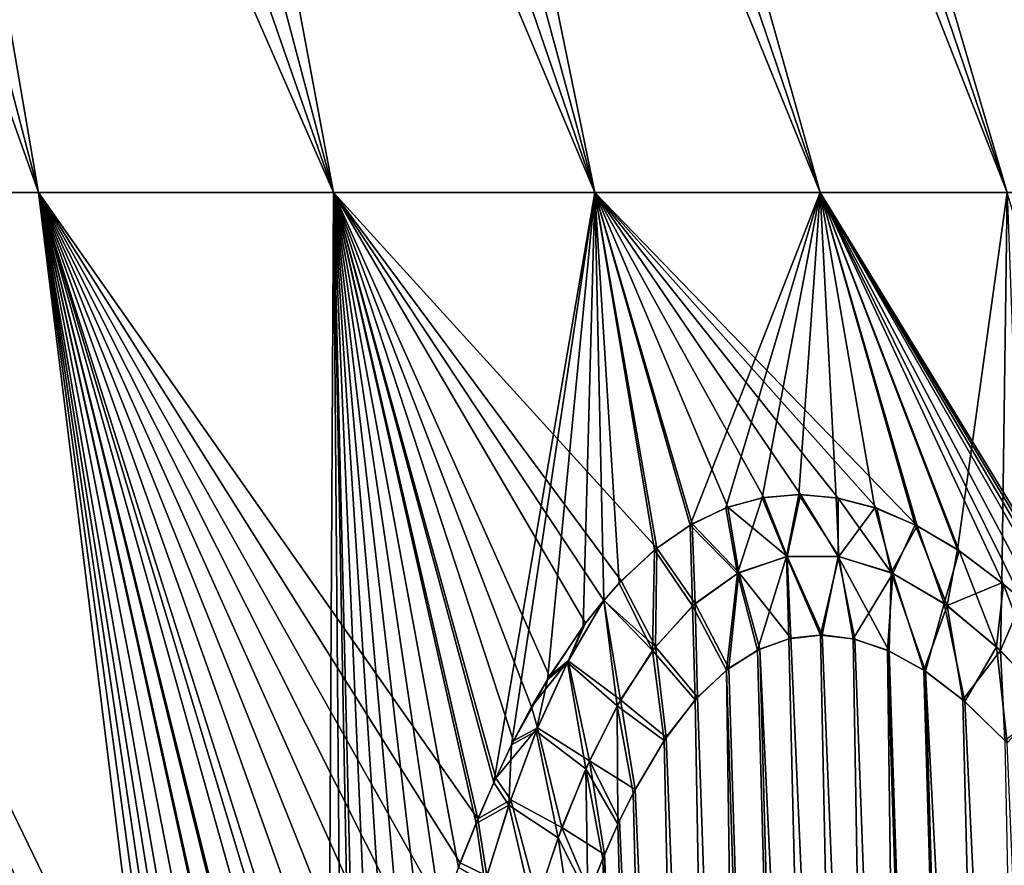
# Model space of a CAD drawing. Header units: metres. Extents: x -109 to 109, y -505 to 40.
# Tile 124 of 256: x -63.16 to -59.31, y -69.08 to -65.77. Entities that reach past the tile are written whole.
import ezdxf

# ---------------------------------------------------------------- set-up
doc = ezdxf.new("R2010")
doc.units = ezdxf.units.M
doc.layers.add('solid_K244224000C74', color=7, linetype='CONTINUOUS')

msp = doc.modelspace()

# ---------------------------------------------------------------- linework, layer by layer
at = {"layer": 'solid_K244224000C74'}
for points in [[(-63.086281, -66.448959, -12.789954), (-65.409943, -59.914131, -11.70759), (-64.792374, -59.914131, -11.090018)], [(-63.086281, -66.448959, -12.789954), (-64.362785, -66.448959, -14.007095), (-65.409943, -59.914131, -11.70759)], [(-63.086281, -66.448959, 12.789954), (-64.792374, -59.914131, 11.090019), (-65.409943, -59.914131, 11.70759)], [(-64.362785, -66.448959, 14.007095), (-63.086281, -66.448959, 12.789954), (-65.409943, -59.914131, 11.70759)], [(-63.086281, -66.448959, -12.789954), (-64.792374, -59.914131, -11.090018), (-64.209145, -59.914131, -10.439918)], [(-61.931259, -66.448959, 11.456985), (-64.209145, -59.914131, 10.439919), (-64.792374, -59.914131, 11.090019)], [(-63.086281, -66.448959, 12.789954), (-61.931259, -66.448959, 11.456985), (-64.792374, -59.914131, 11.090019)], [(-61.931259, -66.448959, -11.456985), (-64.209145, -59.914131, -10.439918), (-63.661968, -59.914131, -9.759195)], [(-61.931259, -66.448959, -11.456985), (-63.086281, -66.448959, -12.789954), (-64.209145, -59.914131, -10.439918)], [(-61.931259, -66.448959, 11.456985), (-63.661968, -59.914131, 9.759195), (-64.209145, -59.914131, 10.439919)], [(-61.931259, -66.448959, -11.456985), (-63.661968, -59.914131, -9.759195), (-63.152443, -59.914131, -9.049847)], [(-60.908169, -66.448959, 10.020261), (-63.152443, -59.914131, 9.049848), (-63.661968, -59.914131, 9.759195)], [(-61.931259, -66.448959, 11.456985), (-60.908169, -66.448959, 10.020261), (-63.661968, -59.914131, 9.759195)], [(-60.908169, -66.448959, -10.020261), (-63.152443, -59.914131, -9.049847), (-62.682072, -59.914131, -8.313954)], [(-60.908169, -66.448959, -10.020261), (-61.931259, -66.448959, -11.456985), (-63.152443, -59.914131, -9.049847)], [(-60.908169, -66.448959, 10.020261), (-62.682072, -59.914131, 8.313954), (-63.152443, -59.914131, 9.049848)], [(-60.908169, -66.448959, -10.020261), (-62.682072, -59.914131, -8.313954), (-62.252228, -59.914131, -7.553675)], [(-60.026283, -66.448959, 8.49279), (-62.252228, -59.914131, 7.553675), (-62.682072, -59.914131, 8.313954)], [(-60.908169, -66.448959, 10.020261), (-60.026283, -66.448959, 8.49279), (-62.682072, -59.914131, 8.313954)], [(-60.026283, -66.448959, -8.49279), (-62.252228, -59.914131, -7.553675), (-61.864178, -59.914131, -6.771239)], [(-60.026283, -66.448959, -8.49279), (-60.908169, -66.448959, -10.020261), (-62.252228, -59.914131, -7.553675)], [(-60.026283, -66.448959, 8.49279), (-61.864178, -59.914131, 6.77124), (-62.252228, -59.914131, 7.553675)], [(-59.293587, -66.448959, -6.888408), (-61.864178, -59.914131, -6.771239), (-61.519054, -59.914131, -5.968943)], [(-59.293587, -66.448959, -6.888408), (-60.026283, -66.448959, -8.49279), (-61.864178, -59.914131, -6.771239)], [(-59.293587, -66.448959, 6.888408), (-61.519054, -59.914131, 5.968943), (-61.864178, -59.914131, 6.77124)], [(-60.026283, -66.448959, 8.49279), (-59.293587, -66.448959, 6.888408), (-61.864178, -59.914131, 6.77124)], [(-59.293587, -66.448959, -6.888408), (-61.519054, -59.914131, -5.968943), (-61.217876, -59.914131, -5.149138)], [(-58.716717, -66.448959, 5.221643), (-61.217876, -59.914131, 5.149138), (-61.519054, -59.914131, 5.968943)], [(-59.293587, -66.448959, 6.888408), (-58.716717, -66.448959, 5.221643), (-61.519054, -59.914131, 5.968943)], [(-58.716717, -66.448959, -5.221643), (-61.217876, -59.914131, -5.149138), (-60.961517, -59.914131, -4.31423)], [(-58.716717, -66.448959, -5.221643), (-59.293587, -66.448959, -6.888408), (-61.217876, -59.914131, -5.149138)], [(-58.716717, -66.448959, 5.221643), (-60.961517, -59.914131, 4.31423), (-61.217876, -59.914131, 5.149138)], [(-58.716717, -66.448959, -5.221643), (-60.961517, -59.914131, -4.31423), (-60.75074, -59.914131, -3.466668)], [(-58.300892, -66.448959, 3.507591), (-60.75074, -59.914131, 3.466668), (-60.961517, -59.914131, 4.31423)], [(-58.716717, -66.448959, 5.221643), (-58.300892, -66.448959, 3.507591), (-60.961517, -59.914131, 4.31423)], [(-58.300892, -66.448959, -3.507591), (-60.75074, -59.914131, -3.466668), (-60.586155, -59.914131, -2.608938)], [(-58.300892, -66.448959, -3.507591), (-58.716717, -66.448959, -5.221643), (-60.75074, -59.914131, -3.466668)], [(-58.300892, -66.448959, 3.507591), (-60.586155, -59.914131, 2.608938), (-60.75074, -59.914131, 3.466668)], [(-58.300892, -66.448959, -3.507591), (-60.586155, -59.914131, -2.608938), (-60.46825, -59.914131, -1.743554)], [(-58.049881, -66.448959, 1.761773), (-60.46825, -59.914131, 1.743554), (-60.586155, -59.914131, 2.608938)], [(-58.300892, -66.448959, 3.507591), (-58.049881, -66.448959, 1.761773), (-60.586155, -59.914131, 2.608938)], [(-58.049881, -66.448959, -1.761773), (-60.46825, -59.914131, -1.743554), (-60.397369, -59.914131, -0.873057)], [(-58.049881, -66.448959, -1.761773), (-58.300892, -66.448959, -3.507591), (-60.46825, -59.914131, -1.743554)], [(-58.049881, -66.448959, 1.761773), (-60.397369, -59.914131, 0.873057), (-60.46825, -59.914131, 1.743554)], [(-58.049881, -66.448959, -1.761773), (-60.397369, -59.914131, -0.873057), (-60.373718, -59.914131)], [(-60.397369, -59.914131, 0.873057), (-57.965958, -66.448959), (-60.373718, -59.914131)], [(-58.049881, -66.448959, 1.761773), (-57.965958, -66.448959), (-60.397369, -59.914131, 0.873057)], [(-57.965958, -66.448959), (-58.049881, -66.448959, -1.761773), (-60.373718, -59.914131)], [(-62.266083, -73.104599, -14.854449), (-64.362785, -66.448959, -14.007095), (-63.086281, -66.448959, -12.789954)], [(-62.266083, -73.104599, -14.854449), (-63.75621, -73.114449, -16.154469), (-64.362785, -66.448959, -14.007095)], [(-62.00993, -71.306328, 13.875384), (-63.086281, -66.448959, 12.789954), (-64.362785, -66.448959, 14.007095)], [(-62.066101, -71.638458, 14.072536), (-62.00993, -71.306328, 13.875384), (-64.362785, -66.448959, 14.007095)], [(-62.120712, -71.988449, 14.271668), (-62.066101, -71.638458, 14.072536), (-64.362785, -66.448959, 14.007095)], [(-62.155994, -72.232361, 14.405425), (-62.120712, -71.988449, 14.271668), (-64.362785, -66.448959, 14.007095)], [(-62.190174, -72.485237, 14.539906), (-62.155994, -72.232361, 14.405425), (-64.362785, -66.448959, 14.007095)], [(-62.223469, -72.746727, 14.675123), (-62.190174, -72.485237, 14.539906), (-64.362785, -66.448959, 14.007095)], [(-62.244972, -72.92363, 14.764594), (-62.223469, -72.746727, 14.675123), (-64.362785, -66.448959, 14.007095)], [(-62.266079, -73.104385, 14.854365), (-62.244972, -72.92363, 14.764594), (-64.362785, -66.448959, 14.007095)], [(-63.756153, -73.114449, 16.154421), (-62.266079, -73.104385, 14.854365), (-64.362785, -66.448959, 14.007095)], [(-61.95612, -71.015366, -13.694631), (-63.086281, -66.448959, -12.789954), (-61.931259, -66.448959, -11.456985)], [(-62.226372, -72.770355, -14.68715), (-62.266083, -73.104599, -14.854449), (-63.086281, -66.448959, -12.789954)], [(-62.19326, -72.508842, -14.552266), (-62.226372, -72.770355, -14.68715), (-63.086281, -66.448959, -12.789954)], [(-62.159264, -72.255928, -14.418117), (-62.19326, -72.508842, -14.552266), (-63.086281, -66.448959, -12.789954)], [(-62.124172, -72.011948, -14.28469), (-62.159264, -72.255928, -14.418117), (-63.086281, -66.448959, -12.789954)], [(-62.069855, -71.661797, -14.086049), (-62.124172, -72.011948, -14.28469), (-63.086281, -66.448959, -12.789954)], [(-62.013981, -71.329445, -13.88938), (-62.069855, -71.661797, -14.086049), (-63.086281, -66.448959, -12.789954)], [(-61.95612, -71.015366, -13.694631), (-62.013981, -71.329445, -13.88938), (-63.086281, -66.448959, -12.789954)], [(-61.366383, -68.900429, 12.029811), (-61.931259, -66.448959, 11.456985), (-63.086281, -66.448959, 12.789954)], [(-61.435596, -69.072952, 12.202489), (-61.366383, -68.900429, 12.029811), (-63.086281, -66.448959, 12.789954)], [(-61.50378, -69.259827, 12.377943), (-61.435596, -69.072952, 12.202489), (-63.086281, -66.448959, 12.789954)], [(-61.571472, -69.460541, 12.556407), (-61.50378, -69.259827, 12.377943), (-63.086281, -66.448959, 12.789954)], [(-61.638096, -69.676208, 12.737561), (-61.571472, -69.460541, 12.556407), (-63.086281, -66.448959, 12.789954)], [(-61.703339, -69.907524, 12.921204), (-61.638096, -69.676208, 12.737561), (-63.086281, -66.448959, 12.789954)], [(-61.767693, -70.153992, 13.107499), (-61.703339, -69.907524, 12.921204), (-63.086281, -66.448959, 12.789954)], [(-61.830605, -70.416733, 13.296161), (-61.767693, -70.153992, 13.107499), (-63.086281, -66.448959, 12.789954)], [(-61.854595, -70.523781, 13.370252), (-61.830605, -70.416733, 13.296161), (-63.086281, -66.448959, 12.789954)], [(-61.891804, -70.696404, 13.487009), (-61.854595, -70.523781, 13.370252), (-63.086281, -66.448959, 12.789954)], [(-61.951756, -70.992523, 13.68016), (-61.891804, -70.696404, 13.487009), (-63.086281, -66.448959, 12.789954)], [(-62.00993, -71.306328, 13.875384), (-61.951756, -70.992523, 13.68016), (-63.086281, -66.448959, 12.789954)], [(-61.896484, -70.718903, -13.501948), (-61.95612, -71.015366, -13.694631), (-61.931259, -66.448959, -11.456985)], [(-61.304184, -68.758316, -11.878609), (-61.931259, -66.448959, -11.456985), (-60.908169, -66.448959, -10.020261)], [(-61.854603, -70.523819, -13.370276), (-61.896484, -70.718903, -13.501948), (-61.931259, -66.448959, -11.456985)], [(-61.835617, -70.438828, -13.311564), (-61.854603, -70.523819, -13.370276), (-61.931259, -66.448959, -11.456985)], [(-61.77306, -70.175629, -13.123375), (-61.835617, -70.438828, -13.311564), (-61.931259, -66.448959, -11.456985)], [(-61.709064, -69.928635, -12.937537), (-61.77306, -70.175629, -13.123375), (-61.931259, -66.448959, -11.456985)], [(-61.644169, -69.696709, -12.754309), (-61.709064, -69.928635, -12.937537), (-61.931259, -66.448959, -11.456985)], [(-61.577888, -69.480324, -12.573522), (-61.644169, -69.696709, -12.754309), (-61.931259, -66.448959, -11.456985)], [(-61.510536, -69.278831, -12.395395), (-61.577888, -69.480324, -12.573522), (-61.931259, -66.448959, -11.456985)], [(-61.442665, -69.091202, -12.220267), (-61.510536, -69.278831, -12.395395), (-61.931259, -66.448959, -11.456985)], [(-61.373753, -68.917946, -12.047914), (-61.442665, -69.091202, -12.220267), (-61.931259, -66.448959, -11.456985)], [(-61.304184, -68.758316, -11.878609), (-61.373753, -68.917946, -12.047914), (-61.931259, -66.448959, -11.456985)], [(-60.666302, -67.841309, 10.491881), (-60.908169, -66.448959, 10.020261), (-61.931259, -66.448959, 11.456985)], [(-60.805428, -67.969063, 10.772086), (-60.666302, -67.841309, 10.491881), (-61.931259, -66.448959, 11.456985)], [(-60.873528, -68.04525, 10.913613), (-60.805428, -67.969063, 10.772086), (-61.931259, -66.448959, 11.456985)], [(-60.945255, -68.134323, 11.065127), (-60.873528, -68.04525, 10.913613), (-61.931259, -66.448959, 11.456985)], [(-61.085632, -68.34169, 11.372138), (-60.945255, -68.134323, 11.065127), (-61.931259, -66.448959, 11.456985)], [(-61.156242, -68.462357, 11.531396), (-61.085632, -68.34169, 11.372138), (-61.931259, -66.448959, 11.456985)], [(-61.226665, -68.595322, 11.694138), (-61.156242, -68.462357, 11.531396), (-61.931259, -66.448959, 11.456985)], [(-61.296532, -68.741554, 11.860211), (-61.226665, -68.595322, 11.694138), (-61.931259, -66.448959, 11.456985)], [(-61.366383, -68.900429, 12.029811), (-61.296532, -68.741554, 11.860211), (-61.931259, -66.448959, 11.456985)], [(-61.234596, -68.611244, -11.712785), (-61.304184, -68.758316, -11.878609), (-60.908169, -66.448959, -10.020261)], [(-61.094124, -68.355743, -11.391193), (-61.234596, -68.611244, -11.712785), (-60.908169, -66.448959, -10.020261)], [(-60.953918, -68.145836, -11.083667), (-61.094124, -68.355743, -11.391193), (-60.908169, -66.448959, -10.020261)], [(-60.87339, -68.044899, -10.91322), (-60.953918, -68.145836, -11.083667), (-60.908169, -66.448959, -10.020261)], [(-60.535168, -67.750481, -10.236737), (-60.908169, -66.448959, -10.020261), (-60.026283, -66.448959, -8.49279)], [(-60.813961, -67.97789, -10.78954), (-60.87339, -68.044899, -10.91322), (-60.908169, -66.448959, -10.020261)], [(-60.674488, -67.848007, -10.508154), (-60.813961, -67.97789, -10.78954), (-60.908169, -66.448959, -10.020261)], [(-60.535168, -67.750481, -10.236737), (-60.674488, -67.848007, -10.508154), (-60.908169, -66.448959, -10.020261)], [(-59.647137, -67.753067, 8.699399), (-60.026283, -66.448959, 8.49279), (-60.908169, -66.448959, 10.020261)], [(-59.804787, -67.684998, 8.951488), (-59.647137, -67.753067, 8.699399), (-60.908169, -66.448959, 10.020261)], [(-59.956261, -67.644943, 9.201618), (-59.804787, -67.684998, 8.951488), (-60.908169, -66.448959, 10.020261)], [(-60.103317, -67.630684, 9.451877), (-59.956261, -67.644943, 9.201618), (-60.908169, -66.448959, 10.020261)], [(-60.24683, -67.642471, 9.704079), (-60.103317, -67.630684, 9.451877), (-60.908169, -66.448959, 10.020261)], [(-60.387802, -67.680504, 9.959966), (-60.24683, -67.642471, 9.704079), (-60.908169, -66.448959, 10.020261)], [(-60.527386, -67.745926, 10.221848), (-60.387802, -67.680504, 9.959966), (-60.908169, -66.448959, 10.020261)], [(-60.666302, -67.841309, 10.491881), (-60.527386, -67.745926, 10.221848), (-60.908169, -66.448959, 10.020261)], [(-60.395226, -67.683197, -9.973631), (-60.535168, -67.750481, -10.236737), (-60.026283, -66.448959, -8.49279)], [(-60.254063, -67.643921, -9.717099), (-60.395226, -67.683197, -9.973631), (-60.026283, -66.448959, -8.49279)], [(-60.110447, -67.630615, -9.464188), (-60.254063, -67.643921, -9.717099), (-60.026283, -66.448959, -8.49279)], [(-59.963299, -67.643509, -9.213305), (-60.110447, -67.630615, -9.464188), (-60.026283, -66.448959, -8.49279)], [(-59.488621, -67.846764, -8.45374), (-60.026283, -66.448959, -8.49279), (-59.293587, -66.448959, -6.888408)], [(-59.811653, -67.682816, -8.962785), (-59.963299, -67.643509, -9.213305), (-60.026283, -66.448959, -8.49279)], [(-59.653858, -67.749695, -8.710028), (-59.811653, -67.682816, -8.962785), (-60.026283, -66.448959, -8.49279)], [(-59.488621, -67.846764, -8.45374), (-59.653858, -67.749695, -8.710028), (-60.026283, -66.448959, -8.49279)], [(-58.609459, -68.765862, 7.213493), (-59.293587, -66.448959, 6.888408), (-60.026283, -66.448959, 8.49279)], [(-58.718365, -68.618233, 7.356664), (-58.609459, -68.765862, 7.213493), (-60.026283, -66.448959, 8.49279)], [(-58.824162, -68.48381, 7.498727), (-58.718365, -68.618233, 7.356664), (-60.026283, -66.448959, 8.49279)], [(-58.926926, -68.361603, 7.639307), (-58.824162, -68.48381, 7.498727), (-60.026283, -66.448959, 8.49279)], [(-59.123268, -68.150757, 7.914415), (-58.926926, -68.361603, 7.639307), (-60.026283, -66.448959, 8.49279)], [(-59.235317, -68.045128, 8.076069), (-59.123268, -68.150757, 7.914415), (-60.026283, -66.448959, 8.49279)], [(-59.308014, -67.98201, 8.182432), (-59.235317, -68.045128, 8.076069), (-60.026283, -66.448959, 8.49279)], [(-59.481937, -67.851372, 8.44364), (-59.308014, -67.98201, 8.182432), (-60.026283, -66.448959, 8.49279)], [(-59.647137, -67.753067, 8.699399), (-59.481937, -67.851372, 8.44364), (-60.026283, -66.448959, 8.49279)], [(-59.3148, -67.976471, -8.192513), (-59.488621, -67.846764, -8.45374), (-59.293587, -66.448959, -6.888408)], [(-59.235443, -68.045105, -8.076316), (-59.3148, -67.976471, -8.192513), (-59.293587, -66.448959, -6.888408)], [(-60.350315, -67.939964, -10.027305), (-60.395226, -67.683197, -9.973631), (-60.254063, -67.643921, -9.717099)], [(-60.155956, -67.873329, 9.667867), (-60.24683, -67.642471, 9.704079), (-60.387802, -67.680504, 9.959966)], [(-60.158154, -67.873772, -9.671823), (-60.350315, -67.939964, -10.027305), (-60.254063, -67.643921, -9.717099)], [(-60.158154, -67.873772, -9.671823), (-60.254063, -67.643921, -9.717099), (-60.110447, -67.630615, -9.464188)], [(-60.155956, -67.873329, 9.667867), (-60.103317, -67.630684, 9.451877), (-60.24683, -67.642471, 9.704079)], [(-59.953098, -67.873657, -9.316624), (-60.158154, -67.873772, -9.671823), (-60.110447, -67.630615, -9.464188)], [(-60.155956, -67.873329, 9.667867), (-59.955456, -67.873428, 9.320613), (-60.103317, -67.630684, 9.451877)], [(-59.953098, -67.873657, -9.316624), (-60.110447, -67.630615, -9.464188), (-59.963299, -67.643509, -9.213305)], [(-59.955456, -67.873428, 9.320613), (-59.956261, -67.644943, 9.201618), (-60.103317, -67.630684, 9.451877)], [(-59.953098, -67.873657, -9.316624), (-59.963299, -67.643509, -9.213305), (-59.811653, -67.682816, -8.962785)], [(-59.748356, -67.936668, 8.983559), (-59.804787, -67.684998, 8.951488), (-59.956261, -67.644943, 9.201618)], [(-59.955456, -67.873428, 9.320613), (-59.748356, -67.936668, 8.983559), (-59.956261, -67.644943, 9.201618)], [(-60.350315, -67.939964, -10.027305), (-60.535168, -67.750481, -10.236737), (-60.395226, -67.683197, -9.973631)], [(-60.344261, -67.936775, 10.01572), (-60.387802, -67.680504, 9.959966), (-60.527386, -67.745926, 10.221848)], [(-60.344261, -67.936775, 10.01572), (-60.155956, -67.873329, 9.667867), (-60.387802, -67.680504, 9.959966)], [(-59.741302, -67.940002, -8.972465), (-59.953098, -67.873657, -9.316624), (-59.811653, -67.682816, -8.962785)], [(-59.741302, -67.940002, -8.972465), (-59.811653, -67.682816, -8.962785), (-59.653858, -67.749695, -8.710028)], [(-59.748356, -67.936668, 8.983559), (-59.647137, -67.753067, 8.699399), (-59.804787, -67.684998, 8.951488)], [(-60.525589, -68.066132, -10.373896), (-60.674488, -67.848007, -10.508154), (-60.535168, -67.750481, -10.236737)], [(-60.51635, -68.05764, 10.355006), (-60.527386, -67.745926, 10.221848), (-60.666302, -67.841309, 10.491881)], [(-60.350315, -67.939964, -10.027305), (-60.525589, -68.066132, -10.373896), (-60.535168, -67.750481, -10.236737)], [(-60.51635, -68.05764, 10.355006), (-60.344261, -67.936775, 10.01572), (-60.527386, -67.745926, 10.221848)], [(-59.748356, -67.936668, 8.983559), (-59.540565, -68.057671, 8.664906), (-59.647137, -67.753067, 8.699399)], [(-59.528786, -68.065987, -8.647341), (-59.741302, -67.940002, -8.972465), (-59.653858, -67.749695, -8.710028)], [(-59.528786, -68.065987, -8.647341), (-59.653858, -67.749695, -8.710028), (-59.488621, -67.846764, -8.45374)], [(-59.540565, -68.057671, 8.664906), (-59.481937, -67.851372, 8.44364), (-59.647137, -67.753067, 8.699399)], [(-60.682293, -68.242111, -10.705027), (-60.813961, -67.97789, -10.78954), (-60.674488, -67.848007, -10.508154)], [(-60.670826, -68.226974, 10.680029), (-60.666302, -67.841309, 10.491881), (-60.805428, -67.969063, 10.772086)], [(-60.525589, -68.066132, -10.373896), (-60.682293, -68.242111, -10.705027), (-60.674488, -67.848007, -10.508154)], [(-60.670826, -68.226974, 10.680029), (-60.51635, -68.05764, 10.355006), (-60.666302, -67.841309, 10.491881)], [(-59.528786, -68.065987, -8.647341), (-59.488621, -67.846764, -8.45374), (-59.3148, -67.976471, -8.192513)], [(-60.158154, -67.873772, -9.671823), (-60.271385, -68.240273, -9.956048), (-60.350315, -67.939964, -10.027305)], [(-60.344261, -67.936775, 10.01572), (-60.14138, -68.193573, 9.716348), (-60.155956, -67.873329, 9.667867)], [(-60.158154, -67.873772, -9.671823), (-60.149227, -68.195297, -9.730494), (-60.271385, -68.240273, -9.956048)], [(-59.953098, -67.873657, -9.316624), (-60.025311, -68.180893, -9.511346), (-60.158154, -67.873772, -9.671823)], [(-60.158154, -67.873772, -9.671823), (-60.025311, -68.180893, -9.511346), (-60.149227, -68.195297, -9.730494)], [(-60.155956, -67.873329, 9.667867), (-60.14138, -68.193573, 9.716348), (-60.017929, -68.180771, 9.498561)], [(-60.155956, -67.873329, 9.667867), (-60.017929, -68.180771, 9.498561), (-59.955456, -67.873428, 9.320613)], [(-59.953098, -67.873657, -9.316624), (-59.89753, -68.195374, -9.29456), (-60.025311, -68.180893, -9.511346)], [(-59.955456, -67.873428, 9.320613), (-60.017929, -68.180771, 9.498561), (-59.890362, -68.197174, 9.28267)], [(-59.955456, -67.873428, 9.320613), (-59.890362, -68.197174, 9.28267), (-59.756485, -68.243507, 9.065194)], [(-59.955456, -67.873428, 9.320613), (-59.756485, -68.243507, 9.065194), (-59.748356, -67.936668, 8.983559)], [(-59.741302, -67.940002, -8.972465), (-59.89753, -68.195374, -9.29456), (-59.953098, -67.873657, -9.316624)], [(-59.540565, -68.057671, 8.664906), (-59.336315, -68.226891, 8.368567), (-59.481937, -67.851372, 8.44364)], [(-59.336315, -68.226891, 8.368567), (-59.308014, -67.98201, 8.182432), (-59.481937, -67.851372, 8.44364)], [(-60.350315, -67.939964, -10.027305), (-60.3932, -68.318855, -10.191381), (-60.525589, -68.066132, -10.373896)], [(-60.51635, -68.05764, 10.355006), (-60.383911, -68.311264, 10.173019), (-60.344261, -67.936775, 10.01572)], [(-60.350315, -67.939964, -10.027305), (-60.271385, -68.240273, -9.956048), (-60.3932, -68.318855, -10.191381)], [(-60.344261, -67.936775, 10.01572), (-60.383911, -68.311264, 10.173019), (-60.26273, -68.236198, 9.939752)], [(-60.344261, -67.936775, 10.01572), (-60.26273, -68.236198, 9.939752), (-60.14138, -68.193573, 9.716348)], [(-59.741302, -67.940002, -8.972465), (-59.763309, -68.240364, -9.076063), (-59.89753, -68.195374, -9.29456)], [(-59.741302, -67.940002, -8.972465), (-59.620556, -68.318863, -8.853133), (-59.763309, -68.240364, -9.076063)], [(-59.748356, -67.936668, 8.983559), (-59.756485, -68.243507, 9.065194), (-59.613846, -68.322998, 8.842861)], [(-59.748356, -67.936668, 8.983559), (-59.613846, -68.322998, 8.842861), (-59.540565, -68.057671, 8.664906)], [(-59.528786, -68.065987, -8.647341), (-59.620556, -68.318863, -8.853133), (-59.741302, -67.940002, -8.972465)], [(-60.670826, -68.226974, 10.680029), (-60.805428, -67.969063, 10.772086), (-60.873528, -68.04525, 10.913613)], [(-60.682293, -68.242111, -10.705027), (-60.87339, -68.044899, -10.91322), (-60.813961, -67.97789, -10.78954)], [(-59.320377, -68.242073, -8.3461), (-59.528786, -68.065987, -8.647341), (-59.3148, -67.976471, -8.192513)], [(-59.336315, -68.226891, 8.368567), (-59.138371, -68.434776, 8.095856), (-59.308014, -67.98201, 8.182432)], [(-59.320377, -68.242073, -8.3461), (-59.3148, -67.976471, -8.192513), (-59.235443, -68.045105, -8.076316)], [(-59.138371, -68.434776, 8.095856), (-59.235317, -68.045128, 8.076069), (-59.308014, -67.98201, 8.182432)], [(-61.015465, -68.287842, -11.246629), (-60.953918, -68.145836, -11.083667), (-60.87339, -68.044899, -10.91322)], [(-60.821117, -68.45797, -11.018247), (-61.015465, -68.287842, -11.246629), (-60.87339, -68.044899, -10.91322)], [(-61.012573, -68.282066, 11.239555), (-60.873528, -68.04525, 10.913613), (-60.945255, -68.134323, 11.065127)], [(-60.808056, -68.434776, 10.987836), (-60.873528, -68.04525, 10.913613), (-61.012573, -68.282066, 11.239555)], [(-60.808056, -68.434776, 10.987836), (-60.670826, -68.226974, 10.680029), (-60.873528, -68.04525, 10.913613)], [(-60.682293, -68.242111, -10.705027), (-60.821117, -68.45797, -11.018247), (-60.87339, -68.044899, -10.91322)], [(-60.525589, -68.066132, -10.373896), (-60.515366, -68.43502, -10.439013), (-60.682293, -68.242111, -10.705027)], [(-60.670826, -68.226974, 10.680029), (-60.506008, -68.424515, 10.419593), (-60.51635, -68.05764, 10.355006)], [(-60.525589, -68.066132, -10.373896), (-60.3932, -68.318855, -10.191381), (-60.515366, -68.43502, -10.439013)], [(-60.51635, -68.05764, 10.355006), (-60.506008, -68.424515, 10.419593), (-60.383911, -68.311264, 10.173019)], [(-59.528786, -68.065987, -8.647341), (-59.467468, -68.434822, -8.623943), (-59.620556, -68.318863, -8.853133)], [(-59.540565, -68.057671, 8.664906), (-59.613846, -68.322998, 8.842861), (-59.460083, -68.441078, 8.613121)], [(-59.540565, -68.057671, 8.664906), (-59.460083, -68.441078, 8.613121), (-59.336315, -68.226891, 8.368567)], [(-59.320377, -68.242073, -8.3461), (-59.467468, -68.434822, -8.623943), (-59.528786, -68.065987, -8.647341)], [(-59.118496, -68.457825, -8.069182), (-59.320377, -68.242073, -8.3461), (-59.235443, -68.045105, -8.076316)], [(-61.015465, -68.287842, -11.246629), (-61.094124, -68.355743, -11.391193), (-60.953918, -68.145836, -11.083667)], [(-61.012573, -68.282066, 11.239555), (-60.945255, -68.134323, 11.065127), (-61.085632, -68.34169, 11.372138)], [(-59.312447, -102.819359, -10.722473), (-60.271385, -68.240273, -9.956048), (-60.149227, -68.195297, -9.730494)], [(-58.619736, -102.819321, 9.522743), (-60.14138, -68.193573, 9.716348), (-60.26273, -68.236198, 9.939752)], [(-59.312447, -102.819359, -10.722473), (-60.149227, -68.195297, -9.730494), (-60.025311, -68.180893, -9.511346)], [(-58.619736, -102.819321, 9.522743), (-60.017929, -68.180771, 9.498561), (-60.14138, -68.193573, 9.716348)], [(-59.312447, -102.819359, -10.722473), (-60.025311, -68.180893, -9.511346), (-59.89753, -68.195374, -9.29456)], [(-58.619736, -102.819321, 9.522743), (-59.890362, -68.197174, 9.28267), (-60.017929, -68.180771, 9.498561)], [(-59.312447, -102.819359, -10.722473), (-59.89753, -68.195374, -9.29456), (-59.763309, -68.240364, -9.076063)], [(-58.619736, -102.819321, 9.522743), (-59.756485, -68.243507, 9.065194), (-59.890362, -68.197174, 9.28267)], [(-60.808056, -68.434776, 10.987836), (-60.628784, -68.581078, 10.680666), (-60.670826, -68.226974, 10.680029)], [(-60.670826, -68.226974, 10.680029), (-60.628784, -68.581078, 10.680666), (-60.506008, -68.424515, 10.419593)], [(-59.312313, -102.819366, 10.722225), (-60.26273, -68.236198, 9.939752), (-60.383911, -68.311264, 10.173019)], [(-59.312313, -102.819366, 10.722225), (-58.619736, -102.819321, 9.522743), (-60.26273, -68.236198, 9.939752)], [(-59.336315, -68.226891, 8.368567), (-59.460083, -68.441078, 8.613121), (-59.294559, -68.602379, 8.376331)], [(-59.336315, -68.226891, 8.368567), (-59.294559, -68.602379, 8.376331), (-59.138371, -68.434776, 8.095856)], [(-60.682293, -68.242111, -10.705027), (-60.637703, -68.593857, -10.700157), (-60.821117, -68.45797, -11.018247)], [(-60.682293, -68.242111, -10.705027), (-60.515366, -68.43502, -10.439013), (-60.637703, -68.593857, -10.700157)], [(-59.312447, -102.819359, -10.722473), (-60.3932, -68.318855, -10.191381), (-60.271385, -68.240273, -9.956048)], [(-58.619946, -102.819336, -9.523075), (-59.763309, -68.240364, -9.076063), (-59.620556, -68.318863, -8.853133)], [(-58.619946, -102.819336, -9.523075), (-59.312447, -102.819359, -10.722473), (-59.763309, -68.240364, -9.076063)], [(-58.619736, -102.819321, 9.522743), (-59.613846, -68.322998, 8.842861), (-59.756485, -68.243507, 9.065194)], [(-59.320377, -68.242073, -8.3461), (-59.302689, -68.593391, -8.3877), (-59.467468, -68.434822, -8.623943)], [(-59.118496, -68.457825, -8.069182), (-59.302689, -68.593391, -8.3877), (-59.320377, -68.242073, -8.3461)], [(-61.012573, -68.282066, 11.239555), (-61.085632, -68.34169, 11.372138), (-61.156242, -68.462357, 11.531396)], [(-61.132729, -68.544106, 11.541298), (-61.012573, -68.282066, 11.239555), (-61.156242, -68.462357, 11.531396)], [(-61.13789, -68.55661, -11.554717), (-61.094124, -68.355743, -11.391193), (-61.015465, -68.287842, -11.246629)], [(-60.943745, -68.704361, -11.313187), (-61.13789, -68.55661, -11.554717), (-61.015465, -68.287842, -11.246629)], [(-60.929604, -68.672935, 11.278192), (-61.012573, -68.282066, 11.239555), (-61.132729, -68.544106, 11.541298)], [(-60.821117, -68.45797, -11.018247), (-60.943745, -68.704361, -11.313187), (-61.015465, -68.287842, -11.246629)], [(-60.929604, -68.672935, 11.278192), (-60.808056, -68.434776, 10.987836), (-61.012573, -68.282066, 11.239555)], [(-59.312313, -102.819366, 10.722225), (-60.383911, -68.311264, 10.173019), (-60.506008, -68.424515, 10.419593)], [(-59.914825, -102.718887, -11.972528), (-60.515366, -68.43502, -10.439013), (-60.3932, -68.318855, -10.191381)], [(-59.312447, -102.819359, -10.722473), (-59.914825, -102.718887, -11.972528), (-60.3932, -68.318855, -10.191381)], [(-58.619946, -102.819336, -9.523075), (-59.620556, -68.318863, -8.853133), (-59.467468, -68.434822, -8.623943)], [(-57.838432, -102.718796, 8.376284), (-59.460083, -68.441078, 8.613121), (-59.613846, -68.322998, 8.842861)], [(-58.619736, -102.819321, 9.522743), (-57.838432, -102.718796, 8.376284), (-59.613846, -68.322998, 8.842861)], [(-61.13789, -68.55661, -11.554717), (-61.234596, -68.611244, -11.712785), (-61.094124, -68.355743, -11.391193)], [(-59.312313, -102.819366, 10.722225), (-60.506008, -68.424515, 10.419593), (-60.628784, -68.581078, 10.680666)], [(-61.132729, -68.544106, 11.541298), (-61.156242, -68.462357, 11.531396), (-61.226665, -68.595322, 11.694138)], [(-60.821117, -68.45797, -11.018247), (-60.818821, -68.921768, -11.115128), (-60.943745, -68.704361, -11.313187)], [(-60.929604, -68.672935, 11.278192), (-60.751255, -68.785385, 10.956002), (-60.808056, -68.434776, 10.987836)], [(-60.821117, -68.45797, -11.018247), (-60.637703, -68.593857, -10.700157), (-60.759018, -68.800034, -10.974003)], [(-60.821117, -68.45797, -11.018247), (-60.759018, -68.800034, -10.974003), (-60.818821, -68.921768, -11.115128)], [(-60.808056, -68.434776, 10.987836), (-60.751255, -68.785385, 10.956002), (-60.628784, -68.581078, 10.680666)], [(-59.914825, -102.718887, -11.972528), (-60.637703, -68.593857, -10.700157), (-60.515366, -68.43502, -10.439013)], [(-58.619946, -102.819336, -9.523075), (-59.467468, -68.434822, -8.623943), (-59.302689, -68.593391, -8.3877)], [(-57.838432, -102.718796, 8.376284), (-59.294559, -68.602379, 8.376331), (-59.460083, -68.441078, 8.613121)], [(-61.132729, -68.544106, 11.541298), (-61.226665, -68.595322, 11.694138), (-61.296532, -68.741554, 11.860211)], [(-61.238132, -68.825783, 11.823668), (-61.132729, -68.544106, 11.541298), (-61.296532, -68.741554, 11.860211)], [(-61.037395, -68.934395, 11.551952), (-61.132729, -68.544106, 11.541298), (-61.238132, -68.825783, 11.823668)], [(-61.037395, -68.934395, 11.551952), (-60.929604, -68.672935, 11.278192), (-61.132729, -68.544106, 11.541298)], [(-61.244934, -68.846176, -11.842637), (-61.234596, -68.611244, -11.712785), (-61.13789, -68.55661, -11.554717)], [(-61.05217, -68.974686, -11.590897), (-61.244934, -68.846176, -11.842637), (-61.13789, -68.55661, -11.554717)], [(-60.943745, -68.704361, -11.313187), (-61.05217, -68.974686, -11.590897), (-61.13789, -68.55661, -11.554717)], [(-59.312313, -102.819366, 10.722225), (-60.628784, -68.581078, 10.680666), (-60.751255, -68.785385, 10.956002)], [(-61.244934, -68.846176, -11.842637), (-61.304184, -68.758316, -11.878609), (-61.234596, -68.611244, -11.712785)], [(-59.914825, -102.718887, -11.972528), (-60.759018, -68.800034, -10.974003), (-60.637703, -68.593857, -10.700157)], [(-61.037395, -68.934395, 11.551952), (-60.871254, -69.040367, 11.242518), (-60.929604, -68.672935, 11.278192)], [(-60.929604, -68.672935, 11.278192), (-60.871254, -69.040367, 11.242518), (-60.811626, -68.906487, 11.097928)], [(-60.929604, -68.672935, 11.278192), (-60.811626, -68.906487, 11.097928), (-60.751255, -68.785385, 10.956002)], [(-60.943745, -68.704361, -11.313187), (-60.935993, -69.203941, -11.404958), (-61.05217, -68.974686, -11.590897)], [(-60.943745, -68.704361, -11.313187), (-60.818821, -68.921768, -11.115128), (-60.877853, -69.056381, -11.258823)], [(-60.943745, -68.704361, -11.313187), (-60.877853, -69.056381, -11.258823), (-60.935993, -69.203941, -11.404958)], [(-61.244934, -68.846176, -11.842637), (-61.373753, -68.917946, -12.047914), (-61.304184, -68.758316, -11.878609)], [(-61.238132, -68.825783, 11.823668), (-61.296532, -68.741554, 11.860211), (-61.366383, -68.900429, 12.029811)], [(-59.914825, -102.718887, -11.972528), (-60.818821, -68.921768, -11.115128), (-60.759018, -68.800034, -10.974003)], [(-59.312313, -102.819366, 10.722225), (-60.751255, -68.785385, 10.956002), (-60.811626, -68.906487, 11.097928)], [(-61.339081, -69.151299, -12.112781), (-61.373753, -68.917946, -12.047914), (-61.244934, -68.846176, -11.842637)], [(-61.33099, -69.12294, 12.08883), (-61.238132, -68.825783, 11.823668), (-61.366383, -68.900429, 12.029811)], [(-61.148403, -69.263504, -11.852982), (-61.339081, -69.151299, -12.112781), (-61.244934, -68.846176, -11.842637)], [(-61.133217, -69.214302, 11.810478), (-61.238132, -68.825783, 11.823668), (-61.33099, -69.12294, 12.08883)], [(-61.05217, -68.974686, -11.590897), (-61.148403, -69.263504, -11.852982), (-61.244934, -68.846176, -11.842637)], [(-61.133217, -69.214302, 11.810478), (-61.037395, -68.934395, 11.551952), (-61.238132, -68.825783, 11.823668)], [(-61.339081, -69.151299, -12.112781), (-61.442665, -69.091202, -12.220267), (-61.373753, -68.917946, -12.047914)], [(-61.33099, -69.12294, 12.08883), (-61.366383, -68.900429, 12.029811), (-61.435596, -69.072952, 12.202489)], [(-59.914825, -102.718887, -11.972528), (-60.877853, -69.056381, -11.258823), (-60.818821, -68.921768, -11.115128)], [(-59.312313, -102.819366, 10.722225), (-60.811626, -68.906487, 11.097928), (-60.871254, -69.040367, 11.242518)], [(-61.133217, -69.214302, 11.810478), (-60.92979, -69.187622, 11.389149), (-61.037395, -68.934395, 11.551952)], [(-61.037395, -68.934395, 11.551952), (-60.92979, -69.187622, 11.389149), (-60.871254, -69.040367, 11.242518)], [(-61.05217, -68.974686, -11.590897), (-60.99297, -69.364975, -11.553037), (-61.148403, -69.263504, -11.852982)], [(-61.05217, -68.974686, -11.590897), (-60.935993, -69.203941, -11.404958), (-60.99297, -69.364975, -11.553037)], [(-59.914772, -102.718903, 11.972405), (-60.871254, -69.040367, 11.242518), (-60.92979, -69.187622, 11.389149)], [(-59.914772, -102.718903, 11.972405), (-59.312313, -102.819366, 10.722225), (-60.871254, -69.040367, 11.242518)], [(-61.33099, -69.12294, 12.08883), (-61.435596, -69.072952, 12.202489), (-61.50378, -69.259827, 12.377943)], [(-59.914825, -102.718887, -11.972528), (-60.935993, -69.203941, -11.404958), (-60.877853, -69.056381, -11.258823)]]:
    msp.add_3dface(points, dxfattribs=at)

doc.saveas('drawing.dxf')
